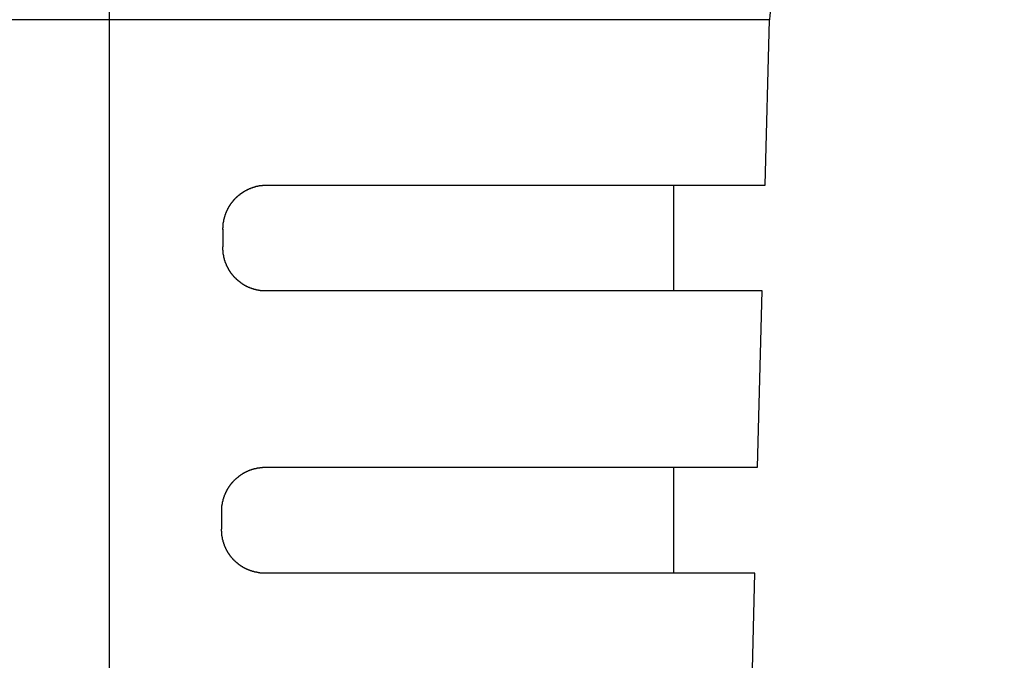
# Model space of a CAD drawing. Extents: x 85.2 to 97.4, y 23.1 to 30.3.
# Tile 7 of 43: x 88.671 to 89.111, y 24.753 to 25.039. Entities that reach past the tile are written whole.
import ezdxf

# ---------------------------------------------------------------- set-up
doc = ezdxf.new("R2010")
doc.units = 0
doc.header["$LTSCALE"] = 0.5
doc.layers.get('DEFPOINTS').update_dxf_attribs({"linetype": 'CONTINUOUS'})
doc.layers.add('BODY', color=1, linetype='CONTINUOUS')
doc.layers.add('DIM', color=254, linetype='CONTINUOUS')
doc.styles.get("Standard").update_dxf_attribs({"font": 'ROMANS.SHX'})
doc.dimstyles.get("Standard").update_dxf_attribs({"dimtxt": 2.5, "dimasz": 2.5, "dimexe": 1.25, "dimexo": 0.625, "dimtad": 1, "dimcen": 2.5, "dimazin": 3, "dimtfac": 1, "dimtmove": 0, "dimatfit": 3})

# ---------------------------------------------------------------- blocks, each defined once
blk = doc.blocks.new('*U17')
at = {"layer": 'DIM', "color": 0}
blk.add_text('1.535 [39.0]', height=0.1, dxfattribs=at).set_placement((86.64857, 24.79386))
blk = doc.blocks.new('*D6')
at = {"layer": 'DEFPOINTS', "color": 0}
for p in [(87.94316, 25.41896), (89.47859, 25.41896), (89.47859, 24.82719)]:
    blk.add_point(p, dxfattribs=at)
at = {"layer": 'DIM', "color": 0}
for p, q in [((87.94316, 25.35646), (87.94316, 24.78032)), ((89.47859, 25.35646), (89.47859, 24.78032)), ((87.81316, 24.82719), (87.6825, 24.82719)), ((89.60859, 24.82719), (89.73859, 24.82719))]:
    blk.add_line(p, q, dxfattribs=at)
for points in [[(87.81316, 24.84886), (87.81316, 24.80553), (87.94316, 24.82719)], [(89.60859, 24.84886), (89.60859, 24.80553), (89.47859, 24.82719)]]:
    blk.add_solid(points, dxfattribs=at)
at = {"layer": 'DIM'}
blk.add_blockref('*U17', (0, 0), dxfattribs=at)
blk = doc.blocks.new('*U18')
at = {"layer": 'DIM', "color": 0}
blk.add_text('1.299 [33.0]', height=0.1, dxfattribs=at).set_placement((86.64857, 24.60206))
blk = doc.blocks.new('*D7')
at = {"layer": 'DEFPOINTS', "color": 0}
for p in [(88.06127, 25.41896), (89.36048, 25.41896), (88.06127, 24.63539)]:
    blk.add_point(p, dxfattribs=at)
at = {"layer": 'DIM', "color": 0}
for p, q in [((88.06127, 25.35646), (88.06127, 24.58852)), ((89.36048, 25.35646), (89.36048, 24.58852)), ((87.93127, 24.63539), (87.6825, 24.63539)), ((89.49048, 24.63539), (89.62048, 24.63539))]:
    blk.add_line(p, q, dxfattribs=at)
for points in [[(87.93127, 24.65706), (87.93127, 24.61373), (88.06127, 24.63539)], [(89.49048, 24.65706), (89.49048, 24.61373), (89.36048, 24.63539)]]:
    blk.add_solid(points, dxfattribs=at)
at = {"layer": 'DIM'}
blk.add_blockref('*U18', (0, 0), dxfattribs=at)
blk = doc.blocks.new('*U19')
at = {"layer": 'DIM', "color": 0}
blk.add_text('.650 [16.5]', height=0.1, dxfattribs=at).set_placement((86.74293, 24.33687))
blk = doc.blocks.new('*D8')
at = {"layer": 'DEFPOINTS', "color": 0}
for p in [(88.06127, 25.38896), (88.71088, 25.19402), (88.71088, 24.37021)]:
    blk.add_point(p, dxfattribs=at)
at = {"layer": 'DIM', "color": 0}
for p, q in [((88.06127, 25.32646), (88.06127, 24.32333)), ((88.71088, 25.13152), (88.71088, 24.32333)), ((87.93127, 24.37021), (87.68162, 24.37021)), ((88.84088, 24.37021), (88.97088, 24.37021))]:
    blk.add_line(p, q, dxfattribs=at)
for points in [[(87.93127, 24.39187), (87.93127, 24.34854), (88.06127, 24.37021)], [(88.84088, 24.39187), (88.84088, 24.34854), (88.71088, 24.37021)]]:
    blk.add_solid(points, dxfattribs=at)
at = {"layer": 'DIM'}
blk.add_blockref('*U19', (0, 0), dxfattribs=at)

msp = doc.modelspace()

# ---------------------------------------------------------------- linework, layer by layer
at = {"layer": 'BODY'}
for p, q in [((89.00565, 25.03918), (88.4161, 25.03918)), ((89.00371, 24.96532), (89.00565, 25.03918)), ((88.78101, 24.96532), (89.00371, 24.96532)), ((88.96284, 24.96532), (88.96284, 24.91809)), ((88.76164, 24.94563), (88.7616, 24.93776)), ((89.00248, 24.91809), (88.78077, 24.91809)), ((89.00042, 24.83938), (89.00248, 24.91809)), ((88.78044, 24.83938), (89.00042, 24.83938)), ((88.96284, 24.83938), (88.96284, 24.79214)), ((88.76106, 24.81969), (88.76103, 24.81181)), ((88.99918, 24.79214), (88.78019, 24.79214)), ((88.99712, 24.71344), (88.99918, 24.79214))]:
    msp.add_line(p, q, dxfattribs=at)
for points in [[(88.7616, 24.9456, 0), (88.7616, 24.9457, 0), (88.7616, 24.9458, 0), (88.7616, 24.9459, 0), (88.7616, 24.946, 0), (88.7616, 24.946, 0), (88.7616, 24.9461, 0), (88.7616, 24.9462, 0), (88.7617, 24.9463, 0), (88.7617, 24.9464, 0), (88.7617, 24.9464, 0), (88.7617, 24.9465, 0), (88.7617, 24.9466, 0), (88.7617, 24.9467, 0), (88.7617, 24.9468, 0), (88.7617, 24.9468, 0), (88.7617, 24.9469, 0), (88.7617, 24.947, 0), (88.7617, 24.9471, 0), (88.7617, 24.9472, 0), (88.7617, 24.9472, 0), (88.7617, 24.9473, 0), (88.7617, 24.9474, 0), (88.7617, 24.9475, 0), (88.7617, 24.9476, 0), (88.7617, 24.9477, 0), (88.7618, 24.9477, 0), (88.7618, 24.9478, 0), (88.7618, 24.9479, 0), (88.7618, 24.948, 0), (88.7618, 24.9481, 0), (88.7618, 24.9481, 0), (88.7618, 24.9482, 0), (88.7618, 24.9483, 0), (88.7618, 24.9484, 0), (88.7618, 24.9485, 0), (88.7619, 24.9485, 0), (88.7619, 24.9486, 0), (88.7619, 24.9487, 0), (88.7619, 24.9488, 0), (88.7619, 24.9488, 0), (88.7619, 24.9489, 0), (88.7619, 24.949, 0), (88.762, 24.9491, 0), (88.762, 24.9492, 0), (88.762, 24.9492, 0), (88.762, 24.9493, 0), (88.762, 24.9494, 0), (88.762, 24.9495, 0), (88.762, 24.9496, 0), (88.7621, 24.9496, 0), (88.7621, 24.9497, 0), (88.7621, 24.9498, 0), (88.7621, 24.9499, 0), (88.7621, 24.95, 0), (88.7621, 24.95, 0), (88.7622, 24.9501, 0), (88.7622, 24.9502, 0), (88.7622, 24.9503, 0), (88.7622, 24.9503, 0), (88.7622, 24.9504, 0), (88.7623, 24.9505, 0), (88.7623, 24.9506, 0), (88.7623, 24.9507, 0), (88.7623, 24.9507, 0), (88.7623, 24.9508, 0), (88.7624, 24.9509, 0), (88.7624, 24.951, 0), (88.7624, 24.9511, 0), (88.7624, 24.9511, 0), (88.7625, 24.9512, 0), (88.7625, 24.9513, 0), (88.7625, 24.9514, 0), (88.7625, 24.9514, 0), (88.7625, 24.9515, 0), (88.7626, 24.9516, 0), (88.7626, 24.9517, 0), (88.7626, 24.9517, 0), (88.7626, 24.9518, 0), (88.7627, 24.9519, 0), (88.7627, 24.952, 0), (88.7627, 24.9521, 0), (88.7628, 24.9521, 0), (88.7628, 24.9522, 0), (88.7628, 24.9523, 0), (88.7628, 24.9524, 0), (88.7629, 24.9524, 0), (88.7629, 24.9525, 0), (88.7629, 24.9526, 0), (88.7629, 24.9527, 0), (88.763, 24.9527, 0), (88.763, 24.9528, 0), (88.763, 24.9529, 0), (88.7631, 24.953, 0), (88.7631, 24.953, 0), (88.7631, 24.9531, 0), (88.7632, 24.9532, 0), (88.7632, 24.9533, 0), (88.7632, 24.9533, 0), (88.7632, 24.9534, 0), (88.7633, 24.9535, 0), (88.7633, 24.9536, 0), (88.7633, 24.9536, 0), (88.7634, 24.9537, 0), (88.7634, 24.9538, 0), (88.7634, 24.9539, 0), (88.7635, 24.9539, 0), (88.7635, 24.954, 0), (88.7635, 24.9541, 0), (88.7636, 24.9541, 0), (88.7636, 24.9542, 0), (88.7637, 24.9543, 0), (88.7637, 24.9544, 0), (88.7637, 24.9544, 0), (88.7638, 24.9545, 0), (88.7638, 24.9546, 0), (88.7638, 24.9547, 0), (88.7639, 24.9547, 0), (88.7639, 24.9548, 0), (88.7639, 24.9549, 0), (88.764, 24.9549, 0), (88.764, 24.955, 0), (88.7641, 24.9551, 0), (88.7641, 24.9552, 0), (88.7641, 24.9552, 0), (88.7642, 24.9553, 0), (88.7642, 24.9554, 0), (88.7643, 24.9554, 0), (88.7643, 24.9555, 0), (88.7643, 24.9556, 0), (88.7644, 24.9556, 0), (88.7644, 24.9557, 0), (88.7645, 24.9558, 0), (88.7645, 24.9558, 0), (88.7645, 24.9559, 0), (88.7646, 24.956, 0), (88.7646, 24.9561, 0), (88.7647, 24.9561, 0), (88.7647, 24.9562, 0), (88.7648, 24.9563, 0), (88.7648, 24.9563, 0), (88.7648, 24.9564, 0), (88.7649, 24.9565, 0), (88.7649, 24.9565, 0), (88.765, 24.9566, 0), (88.765, 24.9567, 0), (88.7651, 24.9567, 0), (88.7651, 24.9568, 0), (88.7651, 24.9569, 0), (88.7652, 24.9569, 0), (88.7652, 24.957, 0), (88.7653, 24.9571, 0), (88.7653, 24.9571, 0), (88.7654, 24.9572, 0), (88.7654, 24.9573, 0), (88.7655, 24.9573, 0), (88.7655, 24.9574, 0), (88.7656, 24.9575, 0), (88.7656, 24.9575, 0), (88.7657, 24.9576, 0), (88.7657, 24.9576, 0), (88.7658, 24.9577, 0), (88.7658, 24.9578, 0), (88.7659, 24.9578, 0), (88.7659, 24.9579, 0), (88.766, 24.958, 0), (88.766, 24.958, 0), (88.7661, 24.9581, 0), (88.7661, 24.9581, 0), (88.7662, 24.9582, 0), (88.7662, 24.9583, 0), (88.7663, 24.9583, 0), (88.7663, 24.9584, 0), (88.7664, 24.9585, 0), (88.7664, 24.9585, 0), (88.7665, 24.9586, 0), (88.7665, 24.9586, 0), (88.7666, 24.9587, 0), (88.7666, 24.9588, 0), (88.7667, 24.9588, 0), (88.7667, 24.9589, 0), (88.7668, 24.9589, 0), (88.7668, 24.959, 0), (88.7669, 24.9591, 0), (88.767, 24.9591, 0), (88.767, 24.9592, 0), (88.7671, 24.9592, 0), (88.7671, 24.9593, 0), (88.7672, 24.9594, 0), (88.7672, 24.9594, 0), (88.7673, 24.9595, 0), (88.7673, 24.9595, 0), (88.7674, 24.9596, 0), (88.7675, 24.9596, 0), (88.7675, 24.9597, 0), (88.7676, 24.9598, 0), (88.7676, 24.9598, 0), (88.7677, 24.9599, 0), (88.7677, 24.9599, 0), (88.7678, 24.96, 0), (88.7679, 24.96, 0), (88.7679, 24.9601, 0), (88.768, 24.9601, 0), (88.768, 24.9602, 0), (88.7681, 24.9603, 0), (88.7682, 24.9603, 0), (88.7682, 24.9604, 0), (88.7683, 24.9604, 0), (88.7683, 24.9605, 0), (88.7684, 24.9605, 0), (88.7685, 24.9606, 0), (88.7685, 24.9606, 0), (88.7686, 24.9607, 0), (88.7686, 24.9607, 0), (88.7687, 24.9608, 0), (88.7688, 24.9608, 0), (88.7688, 24.9609, 0), (88.7689, 24.9609, 0), (88.7689, 24.961, 0), (88.769, 24.961, 0), (88.7691, 24.9611, 0), (88.7691, 24.9611, 0), (88.7692, 24.9612, 0), (88.7693, 24.9612, 0), (88.7693, 24.9613, 0), (88.7694, 24.9613, 0), (88.7694, 24.9614, 0), (88.7695, 24.9614, 0), (88.7696, 24.9615, 0), (88.7696, 24.9615, 0), (88.7697, 24.9616, 0), (88.7698, 24.9616, 0), (88.7698, 24.9617, 0), (88.7699, 24.9617, 0), (88.77, 24.9618, 0), (88.77, 24.9618, 0), (88.7701, 24.9618, 0), (88.7702, 24.9619, 0), (88.7702, 24.9619, 0), (88.7703, 24.962, 0), (88.7703, 24.962, 0), (88.7704, 24.9621, 0), (88.7705, 24.9621, 0), (88.7705, 24.9622, 0), (88.7706, 24.9622, 0), (88.7707, 24.9622, 0), (88.7707, 24.9623, 0), (88.7708, 24.9623, 0), (88.7709, 24.9624, 0), (88.771, 24.9624, 0), (88.771, 24.9625, 0), (88.7711, 24.9625, 0), (88.7712, 24.9625, 0), (88.7712, 24.9626, 0), (88.7713, 24.9626, 0), (88.7714, 24.9627, 0), (88.7714, 24.9627, 0), (88.7715, 24.9627, 0), (88.7716, 24.9628, 0), (88.7716, 24.9628, 0), (88.7717, 24.9629, 0), (88.7718, 24.9629, 0), (88.7718, 24.9629, 0), (88.7719, 24.963, 0), (88.772, 24.963, 0), (88.7721, 24.9631, 0), (88.7721, 24.9631, 0), (88.7722, 24.9631, 0), (88.7723, 24.9632, 0), (88.7723, 24.9632, 0), (88.7724, 24.9632, 0), (88.7725, 24.9633, 0), (88.7725, 24.9633, 0), (88.7726, 24.9633, 0), (88.7727, 24.9634, 0), (88.7728, 24.9634, 0), (88.7728, 24.9635, 0), (88.7729, 24.9635, 0), (88.773, 24.9635, 0), (88.773, 24.9636, 0), (88.7731, 24.9636, 0), (88.7732, 24.9636, 0), (88.7733, 24.9637, 0), (88.7733, 24.9637, 0), (88.7734, 24.9637, 0), (88.7735, 24.9638, 0), (88.7736, 24.9638, 0), (88.7736, 24.9638, 0), (88.7737, 24.9638, 0), (88.7738, 24.9639, 0), (88.7739, 24.9639, 0), (88.7739, 24.9639, 0), (88.774, 24.964, 0), (88.7741, 24.964, 0), (88.7741, 24.964, 0), (88.7742, 24.9641, 0), (88.7743, 24.9641, 0), (88.7744, 24.9641, 0), (88.7744, 24.9641, 0), (88.7745, 24.9642, 0), (88.7746, 24.9642, 0), (88.7747, 24.9642, 0), (88.7747, 24.9642, 0), (88.7748, 24.9643, 0), (88.7749, 24.9643, 0), (88.775, 24.9643, 0), (88.775, 24.9643, 0), (88.7751, 24.9644, 0), (88.7752, 24.9644, 0), (88.7753, 24.9644, 0), (88.7753, 24.9644, 0), (88.7754, 24.9645, 0), (88.7755, 24.9645, 0), (88.7756, 24.9645, 0), (88.7756, 24.9645, 0), (88.7757, 24.9646, 0), (88.7758, 24.9646, 0), (88.7759, 24.9646, 0), (88.7759, 24.9646, 0), (88.776, 24.9646, 0), (88.7761, 24.9647, 0), (88.7762, 24.9647, 0), (88.7763, 24.9647, 0), (88.7763, 24.9647, 0), (88.7764, 24.9647, 0), (88.7765, 24.9648, 0), (88.7766, 24.9648, 0), (88.7766, 24.9648, 0), (88.7767, 24.9648, 0), (88.7768, 24.9648, 0), (88.7769, 24.9649, 0), (88.7769, 24.9649, 0), (88.777, 24.9649, 0), (88.7771, 24.9649, 0), (88.7772, 24.9649, 0), (88.7773, 24.9649, 0), (88.7773, 24.965, 0), (88.7774, 24.965, 0), (88.7775, 24.965, 0), (88.7776, 24.965, 0), (88.7776, 24.965, 0), (88.7777, 24.965, 0), (88.7778, 24.965, 0), (88.7779, 24.9651, 0), (88.778, 24.9651, 0), (88.778, 24.9651, 0), (88.7781, 24.9651, 0), (88.7782, 24.9651, 0), (88.7783, 24.9651, 0), (88.7783, 24.9651, 0), (88.7784, 24.9651, 0), (88.7785, 24.9652, 0), (88.7786, 24.9652, 0), (88.7787, 24.9652, 0), (88.7787, 24.9652, 0), (88.7788, 24.9652, 0), (88.7789, 24.9652, 0), (88.779, 24.9652, 0), (88.779, 24.9652, 0), (88.7791, 24.9652, 0), (88.7792, 24.9652, 0), (88.7793, 24.9652, 0), (88.7794, 24.9652, 0), (88.7794, 24.9653, 0), (88.7795, 24.9653, 0), (88.7796, 24.9653, 0), (88.7797, 24.9653, 0), (88.7798, 24.9653, 0), (88.7798, 24.9653, 0), (88.7799, 24.9653, 0), (88.78, 24.9653, 0), (88.7801, 24.9653, 0), (88.7801, 24.9653, 0), (88.7802, 24.9653, 0), (88.7803, 24.9653, 0), (88.7804, 24.9653, 0), (88.7805, 24.9653, 0), (88.7805, 24.9653, 0), (88.7806, 24.9653, 0), (88.7807, 24.9653, 0), (88.7808, 24.9653, 0), (88.7809, 24.9653, 0), (88.7809, 24.9653, 0), (88.781, 24.9653, 0)], [(88.7808, 24.9181, 0), (88.7807, 24.9181, 0), (88.7806, 24.9181, 0), (88.7805, 24.9181, 0), (88.7805, 24.9181, 0), (88.7804, 24.9181, 0), (88.7803, 24.9181, 0), (88.7802, 24.9181, 0), (88.7801, 24.9181, 0), (88.7801, 24.9181, 0), (88.78, 24.9181, 0), (88.7799, 24.9181, 0), (88.7798, 24.9181, 0), (88.7797, 24.9181, 0), (88.7797, 24.9181, 0), (88.7796, 24.9181, 0), (88.7795, 24.9181, 0), (88.7794, 24.9181, 0), (88.7794, 24.9181, 0), (88.7793, 24.9181, 0), (88.7792, 24.9182, 0), (88.7791, 24.9182, 0), (88.779, 24.9182, 0), (88.779, 24.9182, 0), (88.7789, 24.9182, 0), (88.7788, 24.9182, 0), (88.7787, 24.9182, 0), (88.7787, 24.9182, 0), (88.7786, 24.9182, 0), (88.7785, 24.9182, 0), (88.7784, 24.9182, 0), (88.7783, 24.9182, 0), (88.7783, 24.9183, 0), (88.7782, 24.9183, 0), (88.7781, 24.9183, 0), (88.778, 24.9183, 0), (88.778, 24.9183, 0), (88.7779, 24.9183, 0), (88.7778, 24.9183, 0), (88.7777, 24.9183, 0), (88.7776, 24.9183, 0), (88.7776, 24.9184, 0), (88.7775, 24.9184, 0), (88.7774, 24.9184, 0), (88.7773, 24.9184, 0), (88.7773, 24.9184, 0), (88.7772, 24.9184, 0), (88.7771, 24.9184, 0), (88.777, 24.9185, 0), (88.7769, 24.9185, 0), (88.7769, 24.9185, 0), (88.7768, 24.9185, 0), (88.7767, 24.9185, 0), (88.7766, 24.9185, 0), (88.7766, 24.9186, 0), (88.7765, 24.9186, 0), (88.7764, 24.9186, 0), (88.7763, 24.9186, 0), (88.7763, 24.9186, 0), (88.7762, 24.9187, 0), (88.7761, 24.9187, 0), (88.776, 24.9187, 0), (88.776, 24.9187, 0), (88.7759, 24.9187, 0), (88.7758, 24.9188, 0), (88.7757, 24.9188, 0), (88.7757, 24.9188, 0), (88.7756, 24.9188, 0), (88.7755, 24.9188, 0), (88.7754, 24.9189, 0), (88.7754, 24.9189, 0), (88.7753, 24.9189, 0), (88.7752, 24.9189, 0), (88.7751, 24.919, 0), (88.7751, 24.919, 0), (88.775, 24.919, 0), (88.7749, 24.919, 0), (88.7748, 24.9191, 0), (88.7748, 24.9191, 0), (88.7747, 24.9191, 0), (88.7746, 24.9191, 0), (88.7745, 24.9192, 0), (88.7745, 24.9192, 0), (88.7744, 24.9192, 0), (88.7743, 24.9192, 0), (88.7742, 24.9193, 0), (88.7742, 24.9193, 0), (88.7741, 24.9193, 0), (88.774, 24.9193, 0), (88.7739, 24.9194, 0), (88.7739, 24.9194, 0), (88.7738, 24.9194, 0), (88.7737, 24.9195, 0), (88.7736, 24.9195, 0), (88.7736, 24.9195, 0), (88.7735, 24.9196, 0), (88.7734, 24.9196, 0), (88.7734, 24.9196, 0), (88.7733, 24.9196, 0), (88.7732, 24.9197, 0), (88.7731, 24.9197, 0), (88.7731, 24.9197, 0), (88.773, 24.9198, 0), (88.7729, 24.9198, 0), (88.7728, 24.9198, 0), (88.7728, 24.9199, 0), (88.7727, 24.9199, 0), (88.7726, 24.9199, 0), (88.7726, 24.92, 0), (88.7725, 24.92, 0), (88.7724, 24.92, 0), (88.7723, 24.9201, 0), (88.7723, 24.9201, 0), (88.7722, 24.9202, 0), (88.7721, 24.9202, 0), (88.7721, 24.9202, 0), (88.772, 24.9203, 0), (88.7719, 24.9203, 0), (88.7719, 24.9203, 0), (88.7718, 24.9204, 0), (88.7717, 24.9204, 0), (88.7716, 24.9205, 0), (88.7716, 24.9205, 0), (88.7715, 24.9205, 0), (88.7714, 24.9206, 0), (88.7714, 24.9206, 0), (88.7713, 24.9206, 0), (88.7712, 24.9207, 0), (88.7712, 24.9207, 0), (88.7711, 24.9208, 0), (88.771, 24.9208, 0), (88.771, 24.9209, 0), (88.7709, 24.9209, 0), (88.7708, 24.9209, 0), (88.7708, 24.921, 0), (88.7707, 24.921, 0), (88.7706, 24.9211, 0), (88.7706, 24.9211, 0), (88.7705, 24.9211, 0), (88.7704, 24.9212, 0), (88.7704, 24.9212, 0), (88.7703, 24.9213, 0), (88.7702, 24.9213, 0), (88.7702, 24.9214, 0), (88.7701, 24.9214, 0), (88.77, 24.9215, 0), (88.77, 24.9215, 0), (88.7699, 24.9215, 0), (88.7698, 24.9216, 0), (88.7698, 24.9216, 0), (88.7697, 24.9217, 0), (88.7696, 24.9217, 0), (88.7696, 24.9218, 0), (88.7695, 24.9218, 0), (88.7695, 24.9219, 0), (88.7694, 24.9219, 0), (88.7693, 24.922, 0), (88.7693, 24.922, 0), (88.7692, 24.9221, 0), (88.7691, 24.9221, 0), (88.7691, 24.9222, 0), (88.769, 24.9222, 0), (88.769, 24.9223, 0), (88.7689, 24.9223, 0), (88.7688, 24.9224, 0), (88.7688, 24.9224, 0), (88.7687, 24.9225, 0), (88.7686, 24.9225, 0), (88.7686, 24.9226, 0), (88.7685, 24.9226, 0), (88.7685, 24.9227, 0), (88.7684, 24.9227, 0), (88.7683, 24.9228, 0), (88.7683, 24.9228, 0), (88.7682, 24.9229, 0), (88.7682, 24.9229, 0), (88.7681, 24.923, 0), (88.768, 24.923, 0), (88.768, 24.9231, 0), (88.7679, 24.9231, 0), (88.7679, 24.9232, 0), (88.7678, 24.9233, 0), (88.7678, 24.9233, 0), (88.7677, 24.9234, 0), (88.7676, 24.9234, 0), (88.7676, 24.9235, 0), (88.7675, 24.9235, 0), (88.7675, 24.9236, 0), (88.7674, 24.9236, 0), (88.7674, 24.9237, 0), (88.7673, 24.9238, 0), (88.7672, 24.9238, 0), (88.7672, 24.9239, 0), (88.7671, 24.9239, 0), (88.7671, 24.924, 0), (88.767, 24.924, 0), (88.767, 24.9241, 0), (88.7669, 24.9242, 0), (88.7669, 24.9242, 0), (88.7668, 24.9243, 0), (88.7667, 24.9243, 0), (88.7667, 24.9244, 0), (88.7666, 24.9244, 0), (88.7666, 24.9245, 0), (88.7665, 24.9246, 0), (88.7665, 24.9246, 0), (88.7664, 24.9247, 0), (88.7664, 24.9247, 0), (88.7663, 24.9248, 0), (88.7663, 24.9249, 0), (88.7662, 24.9249, 0), (88.7662, 24.925, 0), (88.7661, 24.9251, 0), (88.7661, 24.9251, 0), (88.766, 24.9252, 0), (88.766, 24.9252, 0), (88.7659, 24.9253, 0), (88.7659, 24.9254, 0), (88.7658, 24.9254, 0), (88.7658, 24.9255, 0), (88.7657, 24.9256, 0), (88.7657, 24.9256, 0), (88.7656, 24.9257, 0), (88.7656, 24.9257, 0), (88.7655, 24.9258, 0), (88.7655, 24.9259, 0), (88.7654, 24.9259, 0), (88.7654, 24.926, 0), (88.7653, 24.9261, 0), (88.7653, 24.9261, 0), (88.7652, 24.9262, 0), (88.7652, 24.9263, 0), (88.7652, 24.9263, 0), (88.7651, 24.9264, 0), (88.7651, 24.9265, 0), (88.765, 24.9265, 0), (88.765, 24.9266, 0), (88.7649, 24.9267, 0), (88.7649, 24.9267, 0), (88.7648, 24.9268, 0), (88.7648, 24.9269, 0), (88.7648, 24.9269, 0), (88.7647, 24.927, 0), (88.7647, 24.9271, 0), (88.7646, 24.9271, 0), (88.7646, 24.9272, 0), (88.7645, 24.9273, 0), (88.7645, 24.9273, 0), (88.7645, 24.9274, 0), (88.7644, 24.9275, 0), (88.7644, 24.9275, 0), (88.7643, 24.9276, 0), (88.7643, 24.9277, 0), (88.7643, 24.9277, 0), (88.7642, 24.9278, 0), (88.7642, 24.9279, 0), (88.7641, 24.928, 0), (88.7641, 24.928, 0), (88.7641, 24.9281, 0), (88.764, 24.9282, 0), (88.764, 24.9282, 0), (88.7639, 24.9283, 0), (88.7639, 24.9284, 0), (88.7639, 24.9284, 0), (88.7638, 24.9285, 0), (88.7638, 24.9286, 0), (88.7638, 24.9287, 0), (88.7637, 24.9287, 0), (88.7637, 24.9288, 0), (88.7636, 24.9289, 0), (88.7636, 24.9289, 0), (88.7636, 24.929, 0), (88.7635, 24.9291, 0), (88.7635, 24.9292, 0), (88.7635, 24.9292, 0), (88.7634, 24.9293, 0), (88.7634, 24.9294, 0), (88.7634, 24.9295, 0), (88.7633, 24.9295, 0), (88.7633, 24.9296, 0), (88.7633, 24.9297, 0), (88.7632, 24.9298, 0), (88.7632, 24.9298, 0), (88.7632, 24.9299, 0), (88.7631, 24.93, 0), (88.7631, 24.93, 0), (88.7631, 24.9301, 0), (88.7631, 24.9302, 0), (88.763, 24.9303, 0), (88.763, 24.9303, 0), (88.763, 24.9304, 0), (88.7629, 24.9305, 0), (88.7629, 24.9306, 0), (88.7629, 24.9306, 0), (88.7628, 24.9307, 0), (88.7628, 24.9308, 0), (88.7628, 24.9309, 0), (88.7628, 24.9309, 0), (88.7627, 24.931, 0), (88.7627, 24.9311, 0), (88.7627, 24.9312, 0), (88.7627, 24.9313, 0), (88.7626, 24.9313, 0), (88.7626, 24.9314, 0), (88.7626, 24.9315, 0), (88.7626, 24.9316, 0), (88.7625, 24.9316, 0), (88.7625, 24.9317, 0), (88.7625, 24.9318, 0), (88.7625, 24.9319, 0), (88.7624, 24.9319, 0), (88.7624, 24.932, 0), (88.7624, 24.9321, 0), (88.7624, 24.9322, 0), (88.7623, 24.9323, 0), (88.7623, 24.9323, 0), (88.7623, 24.9324, 0), (88.7623, 24.9325, 0), (88.7623, 24.9326, 0), (88.7622, 24.9326, 0), (88.7622, 24.9327, 0), (88.7622, 24.9328, 0), (88.7622, 24.9329, 0), (88.7622, 24.933, 0), (88.7621, 24.933, 0), (88.7621, 24.9331, 0), (88.7621, 24.9332, 0), (88.7621, 24.9333, 0), (88.7621, 24.9333, 0), (88.7621, 24.9334, 0), (88.762, 24.9335, 0), (88.762, 24.9336, 0), (88.762, 24.9337, 0), (88.762, 24.9337, 0), (88.762, 24.9338, 0), (88.762, 24.9339, 0), (88.7619, 24.934, 0), (88.7619, 24.9341, 0), (88.7619, 24.9341, 0), (88.7619, 24.9342, 0), (88.7619, 24.9343, 0), (88.7619, 24.9344, 0), (88.7619, 24.9345, 0), (88.7618, 24.9345, 0), (88.7618, 24.9346, 0), (88.7618, 24.9347, 0), (88.7618, 24.9348, 0), (88.7618, 24.9349, 0), (88.7618, 24.9349, 0), (88.7618, 24.935, 0), (88.7618, 24.9351, 0), (88.7618, 24.9352, 0), (88.7617, 24.9353, 0), (88.7617, 24.9353, 0), (88.7617, 24.9354, 0), (88.7617, 24.9355, 0), (88.7617, 24.9356, 0), (88.7617, 24.9357, 0), (88.7617, 24.9357, 0), (88.7617, 24.9358, 0), (88.7617, 24.9359, 0), (88.7617, 24.936, 0), (88.7617, 24.9361, 0), (88.7617, 24.9361, 0), (88.7617, 24.9362, 0), (88.7616, 24.9363, 0), (88.7616, 24.9364, 0), (88.7616, 24.9365, 0), (88.7616, 24.9365, 0), (88.7616, 24.9366, 0), (88.7616, 24.9367, 0), (88.7616, 24.9368, 0), (88.7616, 24.9369, 0), (88.7616, 24.9369, 0), (88.7616, 24.937, 0), (88.7616, 24.9371, 0), (88.7616, 24.9372, 0), (88.7616, 24.9373, 0), (88.7616, 24.9374, 0), (88.7616, 24.9374, 0), (88.7616, 24.9375, 0), (88.7616, 24.9376, 0), (88.7616, 24.9377, 0), (88.7616, 24.9378, 0)], [(88.7611, 24.8197, 0), (88.7611, 24.8198, 0), (88.7611, 24.8199, 0), (88.7611, 24.8199, 0), (88.7611, 24.82, 0), (88.7611, 24.8201, 0), (88.7611, 24.8202, 0), (88.7611, 24.8203, 0), (88.7611, 24.8203, 0), (88.7611, 24.8204, 0), (88.7611, 24.8205, 0), (88.7611, 24.8206, 0), (88.7611, 24.8207, 0), (88.7611, 24.8207, 0), (88.7611, 24.8208, 0), (88.7611, 24.8209, 0), (88.7611, 24.821, 0), (88.7611, 24.8211, 0), (88.7611, 24.8211, 0), (88.7611, 24.8212, 0), (88.7611, 24.8213, 0), (88.7611, 24.8214, 0), (88.7612, 24.8215, 0), (88.7612, 24.8215, 0), (88.7612, 24.8216, 0), (88.7612, 24.8217, 0), (88.7612, 24.8218, 0), (88.7612, 24.8219, 0), (88.7612, 24.8219, 0), (88.7612, 24.822, 0), (88.7612, 24.8221, 0), (88.7612, 24.8222, 0), (88.7612, 24.8223, 0), (88.7613, 24.8223, 0), (88.7613, 24.8224, 0), (88.7613, 24.8225, 0), (88.7613, 24.8226, 0), (88.7613, 24.8227, 0), (88.7613, 24.8227, 0), (88.7613, 24.8228, 0), (88.7613, 24.8229, 0), (88.7614, 24.823, 0), (88.7614, 24.8231, 0), (88.7614, 24.8231, 0), (88.7614, 24.8232, 0), (88.7614, 24.8233, 0), (88.7614, 24.8234, 0), (88.7614, 24.8235, 0), (88.7615, 24.8235, 0), (88.7615, 24.8236, 0), (88.7615, 24.8237, 0), (88.7615, 24.8238, 0), (88.7615, 24.8239, 0), (88.7615, 24.8239, 0), (88.7616, 24.824, 0), (88.7616, 24.8241, 0), (88.7616, 24.8242, 0), (88.7616, 24.8242, 0), (88.7616, 24.8243, 0), (88.7617, 24.8244, 0), (88.7617, 24.8245, 0), (88.7617, 24.8246, 0), (88.7617, 24.8246, 0), (88.7617, 24.8247, 0), (88.7618, 24.8248, 0), (88.7618, 24.8249, 0), (88.7618, 24.825, 0), (88.7618, 24.825, 0), (88.7618, 24.8251, 0), (88.7619, 24.8252, 0), (88.7619, 24.8253, 0), (88.7619, 24.8253, 0), (88.7619, 24.8254, 0), (88.762, 24.8255, 0), (88.762, 24.8256, 0), (88.762, 24.8256, 0), (88.762, 24.8257, 0), (88.7621, 24.8258, 0), (88.7621, 24.8259, 0), (88.7621, 24.826, 0), (88.7621, 24.826, 0), (88.7622, 24.8261, 0), (88.7622, 24.8262, 0), (88.7622, 24.8263, 0), (88.7622, 24.8263, 0), (88.7623, 24.8264, 0), (88.7623, 24.8265, 0), (88.7623, 24.8266, 0), (88.7623, 24.8266, 0), (88.7624, 24.8267, 0), (88.7624, 24.8268, 0), (88.7624, 24.8269, 0), (88.7625, 24.8269, 0), (88.7625, 24.827, 0), (88.7625, 24.8271, 0), (88.7626, 24.8272, 0), (88.7626, 24.8272, 0), (88.7626, 24.8273, 0), (88.7626, 24.8274, 0), (88.7627, 24.8275, 0), (88.7627, 24.8275, 0), (88.7627, 24.8276, 0), (88.7628, 24.8277, 0), (88.7628, 24.8278, 0), (88.7628, 24.8278, 0), (88.7629, 24.8279, 0), (88.7629, 24.828, 0), (88.7629, 24.8281, 0), (88.763, 24.8281, 0), (88.763, 24.8282, 0), (88.763, 24.8283, 0), (88.7631, 24.8283, 0), (88.7631, 24.8284, 0), (88.7632, 24.8285, 0), (88.7632, 24.8286, 0), (88.7632, 24.8286, 0), (88.7633, 24.8287, 0), (88.7633, 24.8288, 0), (88.7633, 24.8289, 0), (88.7634, 24.8289, 0), (88.7634, 24.829, 0), (88.7634, 24.8291, 0), (88.7635, 24.8291, 0), (88.7635, 24.8292, 0), (88.7636, 24.8293, 0), (88.7636, 24.8293, 0), (88.7636, 24.8294, 0), (88.7637, 24.8295, 0), (88.7637, 24.8296, 0), (88.7638, 24.8296, 0), (88.7638, 24.8297, 0), (88.7638, 24.8298, 0), (88.7639, 24.8298, 0), (88.7639, 24.8299, 0), (88.764, 24.83, 0), (88.764, 24.83, 0), (88.764, 24.8301, 0), (88.7641, 24.8302, 0), (88.7641, 24.8302, 0), (88.7642, 24.8303, 0), (88.7642, 24.8304, 0), (88.7643, 24.8305, 0), (88.7643, 24.8305, 0), (88.7644, 24.8306, 0), (88.7644, 24.8307, 0), (88.7644, 24.8307, 0), (88.7645, 24.8308, 0), (88.7645, 24.8309, 0), (88.7646, 24.8309, 0), (88.7646, 24.831, 0), (88.7647, 24.8311, 0), (88.7647, 24.8311, 0), (88.7648, 24.8312, 0), (88.7648, 24.8312, 0), (88.7649, 24.8313, 0), (88.7649, 24.8314, 0), (88.7649, 24.8314, 0), (88.765, 24.8315, 0), (88.765, 24.8316, 0), (88.7651, 24.8316, 0), (88.7651, 24.8317, 0), (88.7652, 24.8318, 0), (88.7652, 24.8318, 0), (88.7653, 24.8319, 0), (88.7653, 24.832, 0), (88.7654, 24.832, 0), (88.7654, 24.8321, 0), (88.7655, 24.8321, 0), (88.7655, 24.8322, 0), (88.7656, 24.8323, 0), (88.7656, 24.8323, 0), (88.7657, 24.8324, 0), (88.7657, 24.8325, 0), (88.7658, 24.8325, 0), (88.7658, 24.8326, 0), (88.7659, 24.8326, 0), (88.766, 24.8327, 0), (88.766, 24.8328, 0), (88.7661, 24.8328, 0), (88.7661, 24.8329, 0), (88.7662, 24.8329, 0), (88.7662, 24.833, 0), (88.7663, 24.8331, 0), (88.7663, 24.8331, 0), (88.7664, 24.8332, 0), (88.7664, 24.8332, 0), (88.7665, 24.8333, 0), (88.7665, 24.8334, 0), (88.7666, 24.8334, 0), (88.7667, 24.8335, 0), (88.7667, 24.8335, 0), (88.7668, 24.8336, 0), (88.7668, 24.8336, 0), (88.7669, 24.8337, 0), (88.7669, 24.8338, 0), (88.767, 24.8338, 0), (88.7671, 24.8339, 0), (88.7671, 24.8339, 0), (88.7672, 24.834, 0), (88.7672, 24.834, 0), (88.7673, 24.8341, 0), (88.7673, 24.8341, 0), (88.7674, 24.8342, 0), (88.7675, 24.8343, 0), (88.7675, 24.8343, 0), (88.7676, 24.8344, 0), (88.7676, 24.8344, 0), (88.7677, 24.8345, 0), (88.7678, 24.8345, 0), (88.7678, 24.8346, 0), (88.7679, 24.8346, 0), (88.7679, 24.8347, 0), (88.768, 24.8347, 0), (88.7681, 24.8348, 0), (88.7681, 24.8348, 0), (88.7682, 24.8349, 0), (88.7682, 24.8349, 0), (88.7683, 24.835, 0), (88.7684, 24.835, 0), (88.7684, 24.8351, 0), (88.7685, 24.8351, 0), (88.7686, 24.8352, 0), (88.7686, 24.8352, 0), (88.7687, 24.8353, 0), (88.7687, 24.8353, 0), (88.7688, 24.8354, 0), (88.7689, 24.8354, 0), (88.7689, 24.8355, 0), (88.769, 24.8355, 0), (88.7691, 24.8356, 0), (88.7691, 24.8356, 0), (88.7692, 24.8357, 0), (88.7693, 24.8357, 0), (88.7693, 24.8358, 0), (88.7694, 24.8358, 0), (88.7694, 24.8359, 0), (88.7695, 24.8359, 0), (88.7696, 24.836, 0), (88.7696, 24.836, 0), (88.7697, 24.836, 0), (88.7698, 24.8361, 0), (88.7698, 24.8361, 0), (88.7699, 24.8362, 0), (88.77, 24.8362, 0), (88.77, 24.8363, 0), (88.7701, 24.8363, 0), (88.7702, 24.8363, 0), (88.7702, 24.8364, 0), (88.7703, 24.8364, 0), (88.7704, 24.8365, 0), (88.7704, 24.8365, 0), (88.7705, 24.8366, 0), (88.7706, 24.8366, 0), (88.7706, 24.8366, 0), (88.7707, 24.8367, 0), (88.7708, 24.8367, 0), (88.7709, 24.8368, 0), (88.7709, 24.8368, 0), (88.771, 24.8368, 0), (88.7711, 24.8369, 0), (88.7711, 24.8369, 0), (88.7712, 24.837, 0), (88.7713, 24.837, 0), (88.7713, 24.837, 0), (88.7714, 24.8371, 0), (88.7715, 24.8371, 0), (88.7715, 24.8372, 0), (88.7716, 24.8372, 0), (88.7717, 24.8372, 0), (88.7718, 24.8373, 0), (88.7718, 24.8373, 0), (88.7719, 24.8373, 0), (88.772, 24.8374, 0), (88.772, 24.8374, 0), (88.7721, 24.8374, 0), (88.7722, 24.8375, 0), (88.7723, 24.8375, 0), (88.7723, 24.8375, 0), (88.7724, 24.8376, 0), (88.7725, 24.8376, 0), (88.7725, 24.8376, 0), (88.7726, 24.8377, 0), (88.7727, 24.8377, 0), (88.7728, 24.8377, 0), (88.7728, 24.8378, 0), (88.7729, 24.8378, 0), (88.773, 24.8378, 0), (88.7731, 24.8379, 0), (88.7731, 24.8379, 0), (88.7732, 24.8379, 0), (88.7733, 24.838, 0), (88.7734, 24.838, 0), (88.7734, 24.838, 0), (88.7735, 24.8381, 0), (88.7736, 24.8381, 0), (88.7736, 24.8381, 0), (88.7737, 24.8381, 0), (88.7738, 24.8382, 0), (88.7739, 24.8382, 0), (88.7739, 24.8382, 0), (88.774, 24.8382, 0), (88.7741, 24.8383, 0), (88.7742, 24.8383, 0), (88.7742, 24.8383, 0), (88.7743, 24.8384, 0), (88.7744, 24.8384, 0), (88.7745, 24.8384, 0), (88.7745, 24.8384, 0), (88.7746, 24.8385, 0), (88.7747, 24.8385, 0), (88.7748, 24.8385, 0), (88.7748, 24.8385, 0), (88.7749, 24.8385, 0), (88.775, 24.8386, 0), (88.7751, 24.8386, 0), (88.7751, 24.8386, 0), (88.7752, 24.8386, 0), (88.7753, 24.8387, 0), (88.7754, 24.8387, 0), (88.7755, 24.8387, 0), (88.7755, 24.8387, 0), (88.7756, 24.8387, 0), (88.7757, 24.8388, 0), (88.7758, 24.8388, 0), (88.7758, 24.8388, 0), (88.7759, 24.8388, 0), (88.776, 24.8388, 0), (88.7761, 24.8389, 0), (88.7761, 24.8389, 0), (88.7762, 24.8389, 0), (88.7763, 24.8389, 0), (88.7764, 24.8389, 0), (88.7765, 24.8389, 0), (88.7765, 24.839, 0), (88.7766, 24.839, 0), (88.7767, 24.839, 0), (88.7768, 24.839, 0), (88.7768, 24.839, 0), (88.7769, 24.839, 0), (88.777, 24.8391, 0), (88.7771, 24.8391, 0), (88.7771, 24.8391, 0), (88.7772, 24.8391, 0), (88.7773, 24.8391, 0), (88.7774, 24.8391, 0), (88.7775, 24.8391, 0), (88.7775, 24.8392, 0), (88.7776, 24.8392, 0), (88.7777, 24.8392, 0), (88.7778, 24.8392, 0), (88.7779, 24.8392, 0), (88.7779, 24.8392, 0), (88.778, 24.8392, 0), (88.7781, 24.8392, 0), (88.7782, 24.8392, 0), (88.7782, 24.8392, 0), (88.7783, 24.8393, 0), (88.7784, 24.8393, 0), (88.7785, 24.8393, 0), (88.7786, 24.8393, 0), (88.7786, 24.8393, 0), (88.7787, 24.8393, 0), (88.7788, 24.8393, 0), (88.7789, 24.8393, 0), (88.7789, 24.8393, 0), (88.779, 24.8393, 0), (88.7791, 24.8393, 0), (88.7792, 24.8393, 0), (88.7793, 24.8393, 0), (88.7793, 24.8393, 0), (88.7794, 24.8394, 0), (88.7795, 24.8394, 0), (88.7796, 24.8394, 0), (88.7797, 24.8394, 0), (88.7797, 24.8394, 0), (88.7798, 24.8394, 0), (88.7799, 24.8394, 0), (88.78, 24.8394, 0), (88.78, 24.8394, 0), (88.7801, 24.8394, 0), (88.7802, 24.8394, 0), (88.7803, 24.8394, 0), (88.7804, 24.8394, 0), (88.7804, 24.8394, 0)], [(88.7802, 24.7921, 0), (88.7801, 24.7921, 0), (88.78, 24.7921, 0), (88.78, 24.7921, 0), (88.7799, 24.7921, 0), (88.7798, 24.7921, 0), (88.7797, 24.7921, 0), (88.7796, 24.7922, 0), (88.7796, 24.7922, 0), (88.7795, 24.7922, 0), (88.7794, 24.7922, 0), (88.7793, 24.7922, 0), (88.7793, 24.7922, 0), (88.7792, 24.7922, 0), (88.7791, 24.7922, 0), (88.779, 24.7922, 0), (88.7789, 24.7922, 0), (88.7789, 24.7922, 0), (88.7788, 24.7922, 0), (88.7787, 24.7922, 0), (88.7786, 24.7922, 0), (88.7785, 24.7922, 0), (88.7785, 24.7922, 0), (88.7784, 24.7922, 0), (88.7783, 24.7922, 0), (88.7782, 24.7922, 0), (88.7782, 24.7923, 0), (88.7781, 24.7923, 0), (88.778, 24.7923, 0), (88.7779, 24.7923, 0), (88.7778, 24.7923, 0), (88.7778, 24.7923, 0), (88.7777, 24.7923, 0), (88.7776, 24.7923, 0), (88.7775, 24.7923, 0), (88.7775, 24.7923, 0), (88.7774, 24.7924, 0), (88.7773, 24.7924, 0), (88.7772, 24.7924, 0), (88.7771, 24.7924, 0), (88.7771, 24.7924, 0), (88.777, 24.7924, 0), (88.7769, 24.7924, 0), (88.7768, 24.7924, 0), (88.7768, 24.7925, 0), (88.7767, 24.7925, 0), (88.7766, 24.7925, 0), (88.7765, 24.7925, 0), (88.7765, 24.7925, 0), (88.7764, 24.7925, 0), (88.7763, 24.7926, 0), (88.7762, 24.7926, 0), (88.7761, 24.7926, 0), (88.7761, 24.7926, 0), (88.776, 24.7926, 0), (88.7759, 24.7926, 0), (88.7758, 24.7927, 0), (88.7758, 24.7927, 0), (88.7757, 24.7927, 0), (88.7756, 24.7927, 0), (88.7755, 24.7927, 0), (88.7755, 24.7928, 0), (88.7754, 24.7928, 0), (88.7753, 24.7928, 0), (88.7752, 24.7928, 0), (88.7752, 24.7928, 0), (88.7751, 24.7929, 0), (88.775, 24.7929, 0), (88.7749, 24.7929, 0), (88.7749, 24.7929, 0), (88.7748, 24.7929, 0), (88.7747, 24.793, 0), (88.7746, 24.793, 0), (88.7746, 24.793, 0), (88.7745, 24.793, 0), (88.7744, 24.7931, 0), (88.7743, 24.7931, 0), (88.7743, 24.7931, 0), (88.7742, 24.7931, 0), (88.7741, 24.7932, 0), (88.774, 24.7932, 0), (88.774, 24.7932, 0), (88.7739, 24.7932, 0), (88.7738, 24.7933, 0), (88.7737, 24.7933, 0), (88.7737, 24.7933, 0), (88.7736, 24.7933, 0), (88.7735, 24.7934, 0), (88.7734, 24.7934, 0), (88.7734, 24.7934, 0), (88.7733, 24.7935, 0), (88.7732, 24.7935, 0), (88.7731, 24.7935, 0), (88.7731, 24.7936, 0), (88.773, 24.7936, 0), (88.7729, 24.7936, 0), (88.7728, 24.7936, 0), (88.7728, 24.7937, 0), (88.7727, 24.7937, 0), (88.7726, 24.7937, 0), (88.7726, 24.7938, 0), (88.7725, 24.7938, 0), (88.7724, 24.7938, 0), (88.7723, 24.7939, 0), (88.7723, 24.7939, 0), (88.7722, 24.7939, 0), (88.7721, 24.794, 0), (88.7721, 24.794, 0), (88.772, 24.794, 0), (88.7719, 24.7941, 0), (88.7718, 24.7941, 0), (88.7718, 24.7941, 0), (88.7717, 24.7942, 0), (88.7716, 24.7942, 0), (88.7716, 24.7942, 0), (88.7715, 24.7943, 0), (88.7714, 24.7943, 0), (88.7714, 24.7944, 0), (88.7713, 24.7944, 0), (88.7712, 24.7944, 0), (88.7711, 24.7945, 0), (88.7711, 24.7945, 0), (88.771, 24.7945, 0), (88.7709, 24.7946, 0), (88.7709, 24.7946, 0), (88.7708, 24.7947, 0), (88.7707, 24.7947, 0), (88.7707, 24.7947, 0), (88.7706, 24.7948, 0), (88.7705, 24.7948, 0), (88.7705, 24.7949, 0), (88.7704, 24.7949, 0), (88.7703, 24.7949, 0), (88.7703, 24.795, 0), (88.7702, 24.795, 0), (88.7701, 24.7951, 0), (88.7701, 24.7951, 0), (88.77, 24.7952, 0), (88.7699, 24.7952, 0), (88.7699, 24.7952, 0), (88.7698, 24.7953, 0), (88.7697, 24.7953, 0), (88.7697, 24.7954, 0), (88.7696, 24.7954, 0), (88.7695, 24.7955, 0), (88.7695, 24.7955, 0), (88.7694, 24.7956, 0), (88.7693, 24.7956, 0), (88.7693, 24.7956, 0), (88.7692, 24.7957, 0), (88.7691, 24.7957, 0), (88.7691, 24.7958, 0), (88.769, 24.7958, 0), (88.7689, 24.7959, 0), (88.7689, 24.7959, 0), (88.7688, 24.796, 0), (88.7688, 24.796, 0), (88.7687, 24.7961, 0), (88.7686, 24.7961, 0), (88.7686, 24.7962, 0), (88.7685, 24.7962, 0), (88.7684, 24.7963, 0), (88.7684, 24.7963, 0), (88.7683, 24.7964, 0), (88.7683, 24.7964, 0), (88.7682, 24.7965, 0), (88.7681, 24.7965, 0), (88.7681, 24.7966, 0), (88.768, 24.7966, 0), (88.768, 24.7967, 0), (88.7679, 24.7967, 0), (88.7678, 24.7968, 0), (88.7678, 24.7968, 0), (88.7677, 24.7969, 0), (88.7677, 24.7969, 0), (88.7676, 24.797, 0), (88.7675, 24.797, 0), (88.7675, 24.7971, 0), (88.7674, 24.7971, 0), (88.7674, 24.7972, 0), (88.7673, 24.7973, 0), (88.7672, 24.7973, 0), (88.7672, 24.7974, 0), (88.7671, 24.7974, 0), (88.7671, 24.7975, 0), (88.767, 24.7975, 0), (88.7669, 24.7976, 0), (88.7669, 24.7976, 0), (88.7668, 24.7977, 0), (88.7668, 24.7978, 0), (88.7667, 24.7978, 0), (88.7667, 24.7979, 0), (88.7666, 24.7979, 0), (88.7666, 24.798, 0), (88.7665, 24.798, 0), (88.7664, 24.7981, 0), (88.7664, 24.7982, 0), (88.7663, 24.7982, 0), (88.7663, 24.7983, 0), (88.7662, 24.7983, 0), (88.7662, 24.7984, 0), (88.7661, 24.7984, 0), (88.7661, 24.7985, 0), (88.766, 24.7986, 0), (88.766, 24.7986, 0), (88.7659, 24.7987, 0), (88.7659, 24.7987, 0), (88.7658, 24.7988, 0), (88.7657, 24.7989, 0), (88.7657, 24.7989, 0), (88.7656, 24.799, 0), (88.7656, 24.799, 0), (88.7655, 24.7991, 0), (88.7655, 24.7992, 0), (88.7654, 24.7992, 0), (88.7654, 24.7993, 0), (88.7653, 24.7994, 0), (88.7653, 24.7994, 0), (88.7652, 24.7995, 0), (88.7652, 24.7995, 0), (88.7651, 24.7996, 0), (88.7651, 24.7997, 0), (88.765, 24.7997, 0), (88.765, 24.7998, 0), (88.765, 24.7999, 0), (88.7649, 24.7999, 0), (88.7649, 24.8, 0), (88.7648, 24.8001, 0), (88.7648, 24.8001, 0), (88.7647, 24.8002, 0), (88.7647, 24.8003, 0), (88.7646, 24.8003, 0), (88.7646, 24.8004, 0), (88.7645, 24.8004, 0), (88.7645, 24.8005, 0), (88.7644, 24.8006, 0), (88.7644, 24.8006, 0), (88.7644, 24.8007, 0), (88.7643, 24.8008, 0), (88.7643, 24.8008, 0), (88.7642, 24.8009, 0), (88.7642, 24.801, 0), (88.7641, 24.801, 0), (88.7641, 24.8011, 0), (88.764, 24.8012, 0), (88.764, 24.8013, 0), (88.764, 24.8013, 0), (88.7639, 24.8014, 0), (88.7639, 24.8015, 0), (88.7638, 24.8015, 0), (88.7638, 24.8016, 0), (88.7638, 24.8017, 0), (88.7637, 24.8017, 0), (88.7637, 24.8018, 0), (88.7636, 24.8019, 0), (88.7636, 24.8019, 0), (88.7636, 24.802, 0), (88.7635, 24.8021, 0), (88.7635, 24.8021, 0), (88.7634, 24.8022, 0), (88.7634, 24.8023, 0), (88.7634, 24.8024, 0), (88.7633, 24.8024, 0), (88.7633, 24.8025, 0), (88.7633, 24.8026, 0), (88.7632, 24.8026, 0), (88.7632, 24.8027, 0), (88.7631, 24.8028, 0), (88.7631, 24.8029, 0), (88.7631, 24.8029, 0), (88.763, 24.803, 0), (88.763, 24.8031, 0), (88.763, 24.8031, 0), (88.7629, 24.8032, 0), (88.7629, 24.8033, 0), (88.7629, 24.8034, 0), (88.7628, 24.8034, 0), (88.7628, 24.8035, 0), (88.7628, 24.8036, 0), (88.7627, 24.8037, 0), (88.7627, 24.8037, 0), (88.7627, 24.8038, 0), (88.7626, 24.8039, 0), (88.7626, 24.804, 0), (88.7626, 24.804, 0), (88.7625, 24.8041, 0), (88.7625, 24.8042, 0), (88.7625, 24.8043, 0), (88.7625, 24.8043, 0), (88.7624, 24.8044, 0), (88.7624, 24.8045, 0), (88.7624, 24.8046, 0), (88.7623, 24.8046, 0), (88.7623, 24.8047, 0), (88.7623, 24.8048, 0), (88.7622, 24.8049, 0), (88.7622, 24.8049, 0), (88.7622, 24.805, 0), (88.7622, 24.8051, 0), (88.7621, 24.8052, 0), (88.7621, 24.8052, 0), (88.7621, 24.8053, 0), (88.7621, 24.8054, 0), (88.762, 24.8055, 0), (88.762, 24.8055, 0), (88.762, 24.8056, 0), (88.762, 24.8057, 0), (88.7619, 24.8058, 0), (88.7619, 24.8058, 0), (88.7619, 24.8059, 0), (88.7619, 24.806, 0), (88.7618, 24.8061, 0), (88.7618, 24.8062, 0), (88.7618, 24.8062, 0), (88.7618, 24.8063, 0), (88.7618, 24.8064, 0), (88.7617, 24.8065, 0), (88.7617, 24.8065, 0), (88.7617, 24.8066, 0), (88.7617, 24.8067, 0), (88.7617, 24.8068, 0), (88.7616, 24.8069, 0), (88.7616, 24.8069, 0), (88.7616, 24.807, 0), (88.7616, 24.8071, 0), (88.7616, 24.8072, 0), (88.7615, 24.8072, 0), (88.7615, 24.8073, 0), (88.7615, 24.8074, 0), (88.7615, 24.8075, 0), (88.7615, 24.8076, 0), (88.7615, 24.8076, 0), (88.7614, 24.8077, 0), (88.7614, 24.8078, 0), (88.7614, 24.8079, 0), (88.7614, 24.808, 0), (88.7614, 24.808, 0), (88.7614, 24.8081, 0), (88.7613, 24.8082, 0), (88.7613, 24.8083, 0), (88.7613, 24.8084, 0), (88.7613, 24.8084, 0), (88.7613, 24.8085, 0), (88.7613, 24.8086, 0), (88.7613, 24.8087, 0), (88.7613, 24.8088, 0), (88.7612, 24.8088, 0), (88.7612, 24.8089, 0), (88.7612, 24.809, 0), (88.7612, 24.8091, 0), (88.7612, 24.8092, 0), (88.7612, 24.8092, 0), (88.7612, 24.8093, 0), (88.7612, 24.8094, 0), (88.7612, 24.8095, 0), (88.7611, 24.8096, 0), (88.7611, 24.8096, 0), (88.7611, 24.8097, 0), (88.7611, 24.8098, 0), (88.7611, 24.8099, 0), (88.7611, 24.81, 0), (88.7611, 24.81, 0), (88.7611, 24.8101, 0), (88.7611, 24.8102, 0), (88.7611, 24.8103, 0), (88.7611, 24.8104, 0), (88.7611, 24.8104, 0), (88.7611, 24.8105, 0), (88.7611, 24.8106, 0), (88.7611, 24.8107, 0), (88.7611, 24.8108, 0), (88.761, 24.8108, 0), (88.761, 24.8109, 0), (88.761, 24.811, 0), (88.761, 24.8111, 0), (88.761, 24.8112, 0), (88.761, 24.8112, 0), (88.761, 24.8113, 0), (88.761, 24.8114, 0), (88.761, 24.8115, 0), (88.761, 24.8116, 0), (88.761, 24.8117, 0), (88.761, 24.8117, 0), (88.761, 24.8118, 0)]]:
    msp.add_polyline3d(points, dxfattribs=at)
msp.add_arc((89.02533, 25.03866), 0.01969, 90, 178.5, dxfattribs=at)

# ---------------------------------------------------------------- dimensions: what is measured, and where the dimension line sits
at = {"layer": 'DIM'}
for base, p1, p2, picture, middle in [((89.47859, 24.82719), (87.94316, 25.41896), (89.47859, 25.41896), '*D6', (87.14857, 24.82719)), ((88.06127, 24.63539), (89.36048, 25.41896), (88.06127, 25.41896), '*D7', (87.14857, 24.63539)), ((88.71088, 24.37021), (88.06127, 25.38896), (88.71088, 25.19402), '*D8', (87.19055, 24.37021))]:
    dim = msp.add_linear_dim(base=base, p1=p1, p2=p2, dimstyle='Standard', dxfattribs=at)
    dim.commit()
    dim.dimension.update_dxf_attribs({"geometry": picture, "text_midpoint": middle, "dimtype": 128})

doc.saveas('drawing.dxf')
